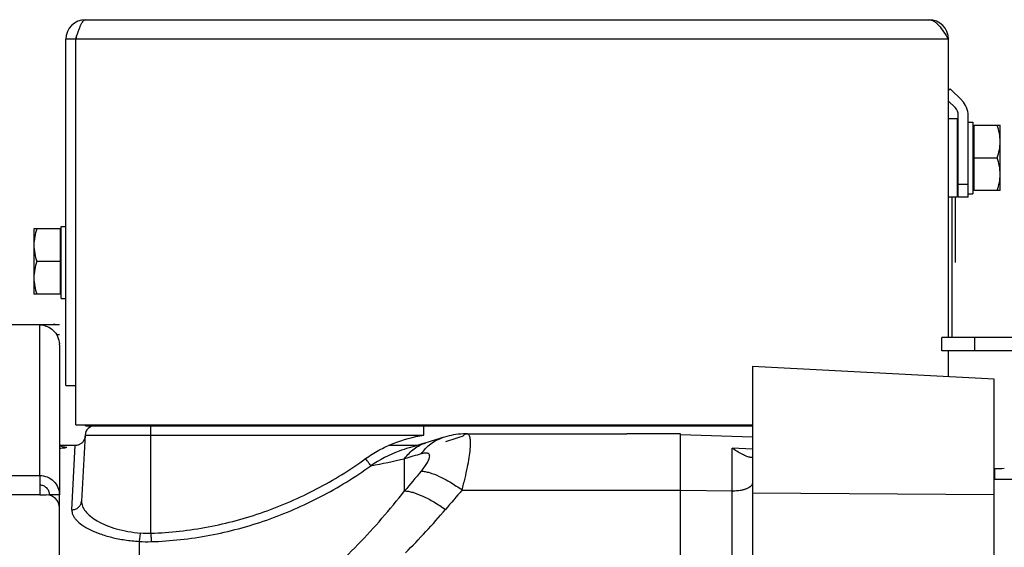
# Model space of a CAD drawing. Extents: x -1404 to 1181, y 8 to 1628.
# Tile 35 of 75: x -530 to -380, y 1007 to 1088. Entities that reach past the tile are written whole.
import ezdxf

# ---------------------------------------------------------------- set-up
doc = ezdxf.new("R2010")
doc.units = 0
doc.header["$LTSCALE"] = 65.395
doc.layers.add('SG48_1', color=7, linetype='CONTINUOUS')

msp = doc.modelspace()

# ---------------------------------------------------------------- linework, layer by layer
at = {"layer": 'SG48_1', "color": 6, "linetype": 'CONTINUOUS'}
for p, q in [((-520.41, 1087.68), (-391.41, 1087.68)), ((-523.41, 1031.68), (-523.41, 1084.68)), ((-521.91, 1084.68), (-523.41, 1084.68)), ((-388.41, 1039.03), (-388.41, 1084.68)), ((-388.17, 1077.11), (-386.34, 1075.29)), ((-388.41, 1075.23), (-387.4, 1074.22)), ((-387.11, 1072.52), (-388.41, 1072.52)), ((-385.41, 1060.52), (-385.41, 1073.02)), ((-385.41, 1072.02), (-384.71, 1072.02)), ((-384.51, 1071.52), (-380.51, 1071.52)), ((-380.51, 1061.52), (-380.51, 1071.52)), ((-384.51, 1066.52), (-380.95, 1066.52)), ((-387.11, 1060.52), (-388.41, 1060.52)), ((-385.41, 1060.52), (-386.91, 1060.52)), ((-385.41, 1061.02), (-384.71, 1061.02)), ((-380.51, 1061.52), (-384.51, 1061.52)), ((-524.11, 1056.02), (-523.41, 1056.02)), ((-528.31, 1055.68), (-528.31, 1045.68)), ((-524.31, 1055.68), (-528.31, 1055.68)), ((-524.31, 1050.68), (-527.86, 1050.68)), ((-524.11, 1045.02), (-523.41, 1045.02)), ((-542.41, 1041.02), (-525.06, 1041.02)), ((-524.41, 1037.93), (-524.41, 1014.97)), ((-316.91, 1039.03), (-389.41, 1039.03)), ((-389.41, 1037.03), (-389.41, 1039.03)), ((-316.91, 1037.03), (-389.41, 1037.03)), ((-388.41, 1033.05), (-388.41, 1037.03)), ((-418.41, 1034.62), (-418.41, 961.46)), ((-381.41, 1032.68), (-418.41, 1034.62)), ((-523.41, 1031.68), (-521.91, 1031.68)), ((-381.41, 672.52), (-381.41, 1032.68)), ((-521.91, 1025.68), (-418.41, 1025.68)), ((-520.41, 1025.52), (-520.41, 1025.68)), ((-494.41, 1025.52), (-494.41, 1025.68)), ((-520.48, 1024.1), (-521.01, 1014.02)), ((-520.41, 1025.52), (-518.41, 1025.52)), ((-462.08, 1024.31), (-462.1, 1024.31)), ((-462.08, 1024.31), (-437.63, 1024.31)), ((-418.41, 1023.79), (-429.41, 1024.17)), ((-468.34, 1022.93), (-469.2, 1022.67)), ((-521.99, 1022.52), (-524.41, 1022.52)), ((-469.68, 1022.52), (-474.05, 1022.52)), ((-381.38, 1018.95), (-381.38, 1017.32)), ((-361.38, 1017.32), (-381.41, 1017.32)), ((-524.41, 942.49), (-524.41, 1012.97))]:
    msp.add_line(p, q, dxfattribs=at)
at = {"layer": 'SG48_1', "color": 2, "linetype": 'CONTINUOUS'}
for p, q in [((-521.91, 1025.68), (-521.91, 1084.68)), ((-388.41, 1076.88), (-388.17, 1077.11)), ((-387.11, 1072.52), (-387.11, 1066.52)), ((-386.91, 1060.52), (-386.91, 1073.02)), ((-384.71, 1072.02), (-384.71, 1061.02)), ((-384.51, 1061.52), (-384.51, 1071.52)), ((-387.11, 1066.52), (-387.11, 1060.52)), ((-387.91, 1060.52), (-387.91, 1039.03)), ((-387.41, 1060.52), (-387.41, 1050.52)), ((-524.11, 1045.02), (-524.11, 1056.02)), ((-524.31, 1055.68), (-524.31, 1045.68)), ((-524.31, 1045.68), (-527.86, 1045.68)), ((-526.41, 1040.98), (-527.41, 1040.98)), ((-525.06, 1041.02), (-524.41, 1041.02)), ((-524.86, 1039.52), (-524.41, 1039.52)), ((-518.41, 1025.68), (-518.41, 1025.52)), ((-509.41, 1025.68), (-509.41, 1025.52)), ((-518.41, 1025.52), (-418.41, 1025.52)), ((-468.68, 1024.1), (-468.68, 1025.52)), ((-429.41, 1024.3), (-435.91, 1024.3)), ((-429.41, 680.73), (-429.41, 1024.3)), ((-527.41, 1017.93), (-527.41, 1014.97)), ((-527.41, 1014.97), (-526.41, 1014.97)), ((-525.91, 1014.97), (-525.91, 1014.91)), ((-524.41, 1014.97), (-525.91, 1014.97)), ((-524.41, 1013.04), (-524.41, 1014.97)), ((-510.41, 1009.1), (-510.36, 1007.81)), ((-510.39, 1008.51), (-510.38, 1008.33)), ((-510.38, 1008.33), (-510.36, 1007.81))]:
    msp.add_line(p, q, dxfattribs=at)
at = {"layer": 'SG48_1', "color": 9, "linetype": 'CONTINUOUS'}
for p, q in [((-388.41, 1084.68), (-521.91, 1084.68)), ((-386.91, 1062.52), (-385.41, 1062.52)), ((-527.41, 1040.98), (-542.41, 1040.98)), ((-527.41, 1017.93), (-527.41, 1040.98)), ((-384.41, 1039.03), (-384.41, 1037.03)), ((-520.48, 1024.1), (-468.68, 1024.1)), ((-510.41, 1009.1), (-510.41, 1025.52)), ((-522.51, 1012.68), (-521.99, 1022.52)), ((-421.51, 994.99), (-421.51, 1022.11)), ((-418.41, 1021.97), (-421.51, 1022.11)), ((-418.41, 1021.97), (-421.51, 1022.11)), ((-471.6, 1015.58), (-471.6, 1020.51)), ((-726.41, 1017.93), (-527.41, 1017.93)), ((-462.81, 1015.71), (-429.41, 1015.71)), ((-421.51, 1015.54), (-429.41, 1015.65)), ((-381.41, 1014.98), (-418.41, 1015.22)), ((-527.41, 1014.97), (-726.41, 1014.97)), ((-512.21, 1007.84), (-512.21, 1004.37))]:
    msp.add_line(p, q, dxfattribs=at)
at = {"layer": 'SG48_1', "color": 6, "linetype": 'CONTINUOUS'}
for points in [[(-462.08, 1024.31), (-462.19, 1024.31), (-462.61, 1024.3), (-463, 1024.27), (-463.39, 1024.24), (-463.75, 1024.19), (-464.11, 1024.13), (-464.46, 1024.07), (-464.81, 1023.99), (-465.15, 1023.91), (-465.5, 1023.81), (-465.74, 1023.74)], [(-520.49, 1023.94), (-520.5, 1023.84), (-520.52, 1023.73), (-520.54, 1023.62), (-520.57, 1023.52), (-520.61, 1023.42), (-520.66, 1023.32), (-520.71, 1023.23), (-520.77, 1023.14), (-520.84, 1023.05), (-520.91, 1022.97), (-520.99, 1022.9), (-521.08, 1022.83), (-521.17, 1022.77), (-521.26, 1022.71), (-521.35, 1022.66), (-521.45, 1022.62), (-521.56, 1022.59), (-521.66, 1022.56), (-521.77, 1022.54), (-521.88, 1022.53), (-521.99, 1022.52)], [(-468.34, 1022.93), (-469.2, 1022.67), (-470.14, 1022.38), (-470.92, 1022.16)]]:
    msp.add_lwpolyline(points, dxfattribs=at)
for centre, radius, start, end in [((-520.41, 1084.68), 3, 90, 180), ((-388.61, 1073.02), 3.2, 0, 45), ((-518.98, 1024.02), 1.5, 90, 177), ((-309.39, 514.46), 532.74, 107.0669, 107.3588), ((-415.13, 1030.9), 10.86, 234.0179, 234.6976), ((-376.73, 848.23), 170.78, 91.0549, 91.5581), ((-526.41, 1012.97), 2, 0, 90)]:
    msp.add_arc(centre, radius, start, end, dxfattribs=at)
at = {"layer": 'SG48_1', "color": 2, "linetype": 'CONTINUOUS'}
for centre, radius, start, end in [((-391.41, 1084.68), 3, 0, 90), ((-520.41, 1084.68), 1.5, 144.3787, 179.9957), ((-388.61, 1073.02), 1.7, 0.0002, 44.9998), ((-527.43, 1037.93), 3.03, 0.0002, 2.7279), ((-517.41, 1028.52), 3, 251.891, 270), ((-308.65, 521.76), 525.26, 107.0675, 107.3581), ((-523.29, 1025.3), 3.02, 248.3361, 269.9476), ((-510.92, 1023.12), 14.03, 265.6239, 272.091), ((-510.97, 1026.94), 19.14, 266.2914, 271.8113)]:
    msp.add_arc(centre, radius, start, end, dxfattribs=at)
at = {"layer": 'SG48_1', "color": 9, "linetype": 'CONTINUOUS'}
for centre, radius, start, end in [((-322.5, 513.7), 528.28, 106.1062, 106.3937), ((-508.57, 1183.36), 167, 280.9834, 282.7903), ((-142.07, 741.25), 428.77, 139.6958, 140.2244), ((-126.65, 725.79), 443.91, 139.2238, 139.7293), ((-421.41, 1022.91), 7.37, 269.1864, 270.0001), ((-547.7, 1082.4), 107.86, 314.9652, 319.7694)]:
    msp.add_arc(centre, radius, start, end, dxfattribs=at)
at = {"layer": 'SG48_1', "color": 6, "linetype": 'CONTINUOUS'}
for points, knots in [([(-521.91, 1084.68), (-521.78, 1085.06), (-521.61, 1085.62), (-521.35, 1086.33), (-521.17, 1086.78), (-520.99, 1087.15), (-520.81, 1087.44), (-520.62, 1087.63), (-520.47, 1087.68), (-520.41, 1087.68)], [0, 0, 0, 0, 0.349768, 0.509488, 0.651903, 0.772828, 0.869754, 0.94319, 1, 1, 1, 1]), ([(-391.41, 1087.68), (-391.28, 1087.68), (-391.01, 1087.64), (-390.63, 1087.45), (-390.26, 1087.17), (-389.74, 1086.64), (-389.12, 1085.8), (-388.65, 1085.07), (-388.41, 1084.68)], [0, 0, 0, 0, 0.086489, 0.180413, 0.28672, 0.407304, 0.687399, 1, 1, 1, 1]), ([(-380.51, 1069.02), (-380.51, 1069.45), (-380.59, 1070.3), (-380.82, 1071.12), (-380.95, 1071.52)], [0, 0, 0, 0, 0.498125, 1, 1, 1, 1]), ([(-380.95, 1066.52), (-380.82, 1066.93), (-380.59, 1067.75), (-380.51, 1068.6), (-380.51, 1069.02)], [0, 0, 0, 0, 0.501875, 1, 1, 1, 1]), ([(-380.51, 1064.02), (-380.51, 1064.45), (-380.59, 1065.3), (-380.82, 1066.12), (-380.95, 1066.52)], [0, 0, 0, 0, 0.498125, 1, 1, 1, 1]), ([(-380.95, 1061.52), (-380.82, 1061.93), (-380.59, 1062.75), (-380.51, 1063.6), (-380.51, 1064.02)], [0, 0, 0, 0, 0.501875, 1, 1, 1, 1]), ([(-527.86, 1055.68), (-527.99, 1055.28), (-528.22, 1054.45), (-528.31, 1053.6), (-528.31, 1053.18)], [0, 0, 0, 0, 0.501875, 1, 1, 1, 1]), ([(-528.31, 1053.18), (-528.31, 1052.76), (-528.22, 1051.91), (-527.99, 1051.08), (-527.86, 1050.68)], [0, 0, 0, 0, 0.498125, 1, 1, 1, 1]), ([(-527.86, 1050.68), (-527.99, 1050.28), (-528.22, 1049.45), (-528.31, 1048.6), (-528.31, 1048.18)], [0, 0, 0, 0, 0.501875, 1, 1, 1, 1]), ([(-528.31, 1048.18), (-528.31, 1047.76), (-528.22, 1046.91), (-527.99, 1046.08), (-527.86, 1045.68)], [0, 0, 0, 0, 0.498125, 1, 1, 1, 1]), ([(-418.59, 1020.68), (-418.66, 1020.69), (-418.83, 1020.72), (-419.24, 1020.84), (-419.84, 1021.09), (-420.61, 1021.51), (-421.14, 1021.85), (-421.41, 1022.04)], [0, 0, 0, 0, 0.071727, 0.165638, 0.403084, 0.68647, 1, 1, 1, 1]), ([(-418.41, 1020.76), (-418.41, 1020.74), (-418.42, 1020.71), (-418.46, 1020.69), (-418.52, 1020.68), (-418.56, 1020.68), (-418.59, 1020.68)], [0, 0, 0, 0, 0.178926, 0.379915, 0.649772, 1, 1, 1, 1]), ([(-527.41, 1017.93), (-527.02, 1017.93), (-526.23, 1017.77), (-525.23, 1017.12), (-524.56, 1016.14), (-524.41, 1015.36), (-524.41, 1014.97)], [0, 0, 0, 0, 0.251766, 0.5025, 0.75177, 1, 1, 1, 1]), ([(-525.91, 1014.97), (-525.91, 1015.17), (-525.98, 1015.55), (-526.32, 1016.05), (-526.82, 1016.37), (-527.21, 1016.45), (-527.41, 1016.45)], [0, 0, 0, 0, 0.248229, 0.4975, 0.748235, 1, 1, 1, 1])]:
    msp.add_open_spline(points, degree=3, knots=knots, dxfattribs=at)
at = {"layer": 'SG48_1', "color": 2, "linetype": 'CONTINUOUS'}
for points, knots in [([(-527.86, 1045.68), (-527.92, 1045.68), (-528.01, 1045.68), (-528.12, 1045.68), (-528.18, 1045.68), (-528.23, 1045.68), (-528.27, 1045.68), (-528.29, 1045.68), (-528.3, 1045.68), (-528.3, 1045.68), (-528.31, 1045.68), (-528.31, 1045.68)], [0, 0, 0, 0, 0.413553, 0.585284, 0.730416, 0.846419, 0.931022, 0.961054, 0.982756, 0.995867, 1, 1, 1, 1]), ([(-527.41, 1040.98), (-527.03, 1040.97), (-526.26, 1040.81), (-525.29, 1040.17), (-524.61, 1039.22), (-524.43, 1038.45), (-524.41, 1038.07)], [0, 0, 0, 0, 0.24957, 0.499862, 0.750079, 1, 1, 1, 1]), ([(-525.06, 1041.02), (-525.27, 1041.02), (-525.72, 1040.99), (-526.16, 1040.98), (-526.41, 1040.98)], [0, 0, 0, 0, 0.46345, 1, 1, 1, 1]), ([(-477.57, 1020.51), (-476.92, 1020.98), (-475.55, 1021.84), (-472.63, 1023.21), (-470.27, 1023.86), (-468.68, 1024.1)], [0, 0, 0, 0, 0.250161, 0.500366, 1, 1, 1, 1]), ([(-435.91, 1024.3), (-436.21, 1024.3), (-436.79, 1024.3), (-437.36, 1024.31), (-437.63, 1024.31)], [0, 0, 0, 0, 0.534161, 1, 1, 1, 1]), ([(-524.4, 1022.1), (-524.25, 1022.11), (-523.97, 1022.13), (-523.65, 1022.17), (-523.47, 1022.21), (-523.37, 1022.23), (-523.32, 1022.25), (-523.29, 1022.27), (-523.29, 1022.28)], [0, 0, 0, 0, 0.41981, 0.731265, 0.842912, 0.924255, 0.975543, 1, 1, 1, 1]), ([(-470.92, 1022.16), (-471.44, 1022.01), (-473.48, 1021.33), (-475.42, 1020.33), (-476.75, 1019.42)], [0, 0, 0, 0, 0.250322, 1, 1, 1, 1]), ([(-476.75, 1019.42), (-476.8, 1019.48), (-476.91, 1019.61), (-477.18, 1019.97), (-477.41, 1020.28), (-477.57, 1020.51)], [0, 0, 0, 0, 0.151784, 0.38377, 1, 1, 1, 1]), ([(-512.21, 1007.84), (-512.18, 1007.91), (-512.13, 1008.08), (-512.05, 1008.51), (-512.01, 1008.87), (-511.99, 1009.13)], [0, 0, 0, 0, 0.172096, 0.407854, 1, 1, 1, 1])]:
    msp.add_open_spline(points, degree=3, knots=knots, dxfattribs=at)
at = {"layer": 'SG48_1', "color": 9, "linetype": 'CONTINUOUS'}
for points, knots in [([(-462.81, 1015.71), (-462.65, 1016.31), (-462.36, 1017.47), (-461.99, 1019.13), (-461.72, 1020.6), (-461.58, 1021.71), (-461.53, 1022.47), (-461.52, 1022.95), (-461.54, 1023.36), (-461.59, 1023.69), (-461.66, 1023.96), (-461.77, 1024.16), (-461.91, 1024.29), (-462.02, 1024.31), (-462.08, 1024.31)], [0, 0, 0, 0, 0.20836, 0.399112, 0.567842, 0.710601, 0.771251, 0.824364, 0.869805, 0.907617, 0.938126, 0.962187, 0.981681, 1, 1, 1, 1]), ([(-462.08, 1024.31), (-462.2, 1024.31), (-462.47, 1024.19), (-462.69, 1024), (-462.81, 1023.88)], [0, 0, 0, 0, 0.405439, 1, 1, 1, 1]), ([(-471.6, 1020.51), (-471.19, 1021.08), (-470.23, 1022.09), (-468.98, 1022.73), (-468.34, 1022.93)], [0, 0, 0, 0, 0.510699, 1, 1, 1, 1]), ([(-469.06, 1021.25), (-468.65, 1021.83), (-467.68, 1022.87), (-466.41, 1023.53), (-465.74, 1023.74)], [0, 0, 0, 0, 0.505099, 1, 1, 1, 1]), ([(-469.06, 1018.6), (-468.87, 1018.82), (-468.54, 1019.24), (-468.13, 1019.86), (-467.89, 1020.33), (-467.79, 1020.66), (-467.76, 1020.86), (-467.78, 1021.04), (-467.85, 1021.18), (-467.96, 1021.29), (-468.12, 1021.35), (-468.31, 1021.37), (-468.63, 1021.36), (-468.88, 1021.3), (-469.06, 1021.25)], [0, 0, 0, 0, 0.204628, 0.380559, 0.521688, 0.578273, 0.625881, 0.665873, 0.701069, 0.735604, 0.773685, 0.81821, 0.870585, 1, 1, 1, 1]), ([(-510.41, 1009.1), (-507.47, 1009.19), (-501.61, 1009.84), (-493.07, 1012.14), (-484.97, 1015.68), (-479.96, 1018.79), (-477.57, 1020.51)], [0, 0, 0, 0, 0.249963, 0.499946, 0.749959, 1, 1, 1, 1]), ([(-510.36, 1007.81), (-507.36, 1007.9), (-501.36, 1008.56), (-492.62, 1010.9), (-484.33, 1014.51), (-479.2, 1017.68), (-476.75, 1019.42)], [0, 0, 0, 0, 0.250005, 0.500009, 0.750008, 1, 1, 1, 1]), ([(-469.06, 1018.6), (-468.86, 1018.6), (-468.44, 1018.54), (-467.5, 1018.31), (-466.19, 1017.78), (-464.52, 1016.88), (-463.39, 1016.13), (-462.81, 1015.71)], [0, 0, 0, 0, 0.084967, 0.182805, 0.415628, 0.691837, 1, 1, 1, 1]), ([(-418.41, 1016.76), (-418.41, 1016.68), (-418.45, 1016.5), (-418.64, 1016.27), (-418.93, 1016.06), (-419.3, 1015.88), (-419.75, 1015.73), (-420.46, 1015.58), (-421.02, 1015.54), (-421.41, 1015.54)], [0, 0, 0, 0, 0.07085, 0.153448, 0.254217, 0.374664, 0.513297, 0.666829, 1, 1, 1, 1]), ([(-486.91, 1000.01), (-484.02, 1002.25), (-478.62, 1007.19), (-473.84, 1012.72), (-471.6, 1015.58)], [0, 0, 0, 0, 0.502178, 1, 1, 1, 1]), ([(-471.6, 1015.58), (-471.41, 1015.57), (-470.99, 1015.51), (-470.05, 1015.29), (-468.73, 1014.77), (-467.05, 1013.87), (-465.93, 1013.14), (-465.35, 1012.73)], [0, 0, 0, 0, 0.083786, 0.181595, 0.417635, 0.697107, 1, 1, 1, 1]), ([(-522.51, 1012.68), (-522.32, 1012.68), (-521.94, 1012.75), (-521.45, 1013.04), (-521.11, 1013.48), (-521.02, 1013.84), (-521.01, 1014.02)], [0, 0, 0, 0, 0.256846, 0.509564, 0.756734, 1, 1, 1, 1]), ([(-521.01, 1014.02), (-521.02, 1013.76), (-520.92, 1013.19), (-520.43, 1012.39), (-519.64, 1011.62), (-518.57, 1010.91), (-517.23, 1010.27), (-515.66, 1009.73), (-513.88, 1009.33), (-512.63, 1009.18), (-511.99, 1009.13)], [0, 0, 0, 0, 0.07144, 0.153574, 0.252001, 0.368769, 0.504055, 0.656424, 0.823122, 1, 1, 1, 1]), ([(-522.51, 1012.68), (-522.51, 1012.56), (-522.49, 1012.29), (-522.37, 1011.9), (-522.14, 1011.5), (-521.7, 1010.95), (-520.91, 1010.3), (-519.68, 1009.59), (-518.15, 1008.96), (-516.36, 1008.43), (-514.35, 1008.04), (-512.94, 1007.89), (-512.21, 1007.84)], [0, 0, 0, 0, 0.0317, 0.065264, 0.10202, 0.142894, 0.238954, 0.355645, 0.492618, 0.648016, 0.818655, 1, 1, 1, 1])]:
    msp.add_open_spline(points, degree=3, knots=knots, dxfattribs=at)

doc.saveas('drawing.dxf')
